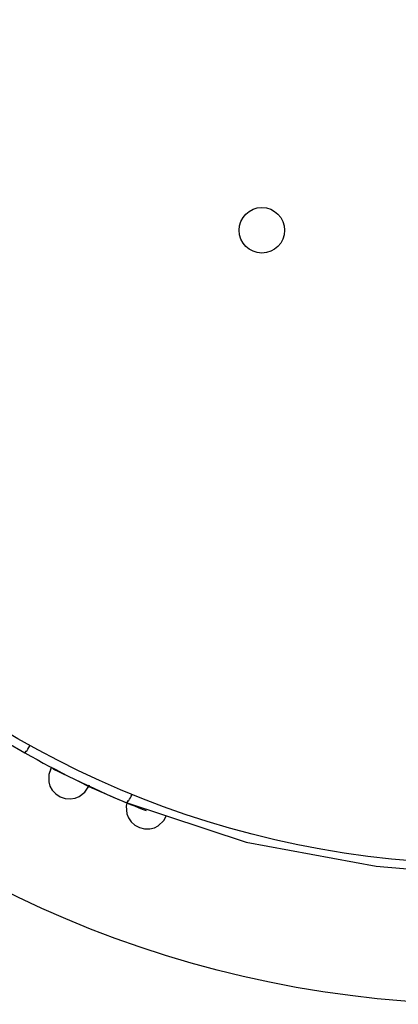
# Model space of a CAD drawing. Header units: millimetres. Extents: x -0.13 to 0.24, y 0 to 1.59.
# Tile 35 of 68: x 0.0577 to 0.0685, y 0.759 to 0.7871. Entities that reach past the tile are written whole.
import ezdxf

# ---------------------------------------------------------------- set-up
doc = ezdxf.new("R2010")
doc.units = ezdxf.units.MM
doc.layers.add('BLOCKS', color=3, linetype='Continuous')

msp = doc.modelspace()

# ---------------------------------------------------------------- linework, layer by layer
at = {"layer": 'BLOCKS'}
for points, knots in [([(0.10208, 0.789955), (0.10208, 0.807074), (0.088202, 0.820952), (0.071084, 0.820952), (0.071084, 0.820952), (0.053967, 0.820952), (0.040087, 0.807074), (0.040087, 0.789955), (0.040087, 0.789955), (0.040087, 0.772839), (0.053967, 0.758959), (0.071084, 0.758959), (0.071084, 0.758959), (0.088202, 0.758959), (0.10208, 0.772839), (0.10208, 0.789955)], [0, 0, 0, 0, 0.25, 0.25, 0.25, 0.25, 0.5, 0.5, 0.5, 0.5, 0.75, 0.75, 0.75, 0.75, 1, 1, 1, 1]), ([(0.098076, 0.789955), (0.098076, 0.804866), (0.085992, 0.81695), (0.071084, 0.81695), (0.071084, 0.81695), (0.056175, 0.81695), (0.044091, 0.804866), (0.044091, 0.789955), (0.044091, 0.789955), (0.044091, 0.775047), (0.056175, 0.762963), (0.071084, 0.762963), (0.071084, 0.762963), (0.085992, 0.762963), (0.098076, 0.775047), (0.098076, 0.789955)], [0, 0, 0, 0, 0.25, 0.25, 0.25, 0.25, 0.5, 0.5, 0.5, 0.5, 0.75, 0.75, 0.75, 0.75, 1, 1, 1, 1]), ([(0.065269, 0.781059), (0.065269, 0.781417), (0.064979, 0.781709), (0.064619, 0.781709), (0.064619, 0.781709), (0.064261, 0.781709), (0.063969, 0.781417), (0.063969, 0.781059), (0.063969, 0.781059), (0.063969, 0.780698), (0.064261, 0.780409), (0.064619, 0.780409), (0.064619, 0.780409), (0.064979, 0.780409), (0.065269, 0.780698), (0.065269, 0.781059)], [0, 0, 0, 0, 0.25, 0.25, 0.25, 0.25, 0.5, 0.5, 0.5, 0.5, 0.75, 0.75, 0.75, 0.75, 1, 1, 1, 1]), ([(0.05253, 0.770001), (0.05253, 0.770001), (0.053369, 0.769264), (0.053369, 0.769264), (0.053369, 0.769264), (0.053369, 0.769264), (0.055285, 0.767775), (0.055285, 0.767775), (0.055285, 0.767775), (0.055285, 0.767775), (0.057318, 0.766446), (0.057318, 0.766446), (0.057318, 0.766446), (0.057318, 0.766446), (0.05784, 0.766142), (0.05784, 0.766142)], [0, 0, 0, 0, 0.25, 0.25, 0.25, 0.25, 0.5, 0.5, 0.5, 0.5, 0.75, 0.75, 0.75, 0.75, 1, 1, 1, 1]), ([(0.05784, 0.766142), (0.05784, 0.766142), (0.05785, 0.766146), (0.05785, 0.766146), (0.05785, 0.766146), (0.05785, 0.766146), (0.057865, 0.766161), (0.057865, 0.766161), (0.057865, 0.766161), (0.057865, 0.766161), (0.057883, 0.766184), (0.057883, 0.766184), (0.057883, 0.766184), (0.057883, 0.766184), (0.057908, 0.76621), (0.057908, 0.76621), (0.057908, 0.76621), (0.057908, 0.76621), (0.057931, 0.766246), (0.057931, 0.766246), (0.057931, 0.766246), (0.057931, 0.766246), (0.05796, 0.766289), (0.05796, 0.766289), (0.05796, 0.766289), (0.05796, 0.766289), (0.057987, 0.766335), (0.057987, 0.766335), (0.057987, 0.766335), (0.057987, 0.766335), (0.057995, 0.766349), (0.057995, 0.766349)], [0, 0, 0, 0, 0.125, 0.125, 0.125, 0.125, 0.25, 0.25, 0.25, 0.25, 0.375, 0.375, 0.375, 0.375, 0.5, 0.5, 0.5, 0.5, 0.625, 0.625, 0.625, 0.625, 0.75, 0.75, 0.75, 0.75, 0.875, 0.875, 0.875, 0.875, 1, 1, 1, 1]), ([(0.058583, 0.765683), (0.058583, 0.765683), (0.058527, 0.765525), (0.058527, 0.765525), (0.058527, 0.765525), (0.058527, 0.765525), (0.058527, 0.765312), (0.058527, 0.765312), (0.058527, 0.765312), (0.058527, 0.765312), (0.058562, 0.765192), (0.058562, 0.765192), (0.058562, 0.765192), (0.058562, 0.765192), (0.058628, 0.765072), (0.058628, 0.765072), (0.058628, 0.765072), (0.058628, 0.765072), (0.05873, 0.764964), (0.05873, 0.764964), (0.05873, 0.764964), (0.05873, 0.764964), (0.058854, 0.764884), (0.058854, 0.764884), (0.058854, 0.764884), (0.058854, 0.764884), (0.058997, 0.764832), (0.058997, 0.764832), (0.058997, 0.764832), (0.058997, 0.764832), (0.059144, 0.764824), (0.059144, 0.764824), (0.059144, 0.764824), (0.059144, 0.764824), (0.059278, 0.764842), (0.059278, 0.764842), (0.059278, 0.764842), (0.059278, 0.764842), (0.059394, 0.76489), (0.059394, 0.76489), (0.059394, 0.76489), (0.059394, 0.76489), (0.059562, 0.76502), (0.059562, 0.76502), (0.059562, 0.76502), (0.059562, 0.76502), (0.059653, 0.765161), (0.059653, 0.765161)], [0, 0, 0, 0, 0.083333, 0.083333, 0.083333, 0.083333, 0.166667, 0.166667, 0.166667, 0.166667, 0.25, 0.25, 0.25, 0.25, 0.333333, 0.333333, 0.333333, 0.333333, 0.416667, 0.416667, 0.416667, 0.416667, 0.5, 0.5, 0.5, 0.5, 0.583333, 0.583333, 0.583333, 0.583333, 0.666667, 0.666667, 0.666667, 0.666667, 0.75, 0.75, 0.75, 0.75, 0.833333, 0.833333, 0.833333, 0.833333, 0.916667, 0.916667, 0.916667, 0.916667, 1, 1, 1, 1]), ([(0.059543, 0.765244), (0.059543, 0.765244), (0.059429, 0.7653), (0.059429, 0.7653), (0.059429, 0.7653), (0.059429, 0.7653), (0.059289, 0.76537), (0.059289, 0.76537), (0.059289, 0.76537), (0.059289, 0.76537), (0.059212, 0.765409), (0.059212, 0.765409), (0.059212, 0.765409), (0.059212, 0.765409), (0.059131, 0.765447), (0.059131, 0.765447), (0.059131, 0.765447), (0.059131, 0.765447), (0.059051, 0.765486), (0.059051, 0.765486), (0.059051, 0.765486), (0.059051, 0.765486), (0.058972, 0.765525), (0.058972, 0.765525), (0.058972, 0.765525), (0.058972, 0.765525), (0.058831, 0.765592), (0.058831, 0.765592), (0.058831, 0.765592), (0.058831, 0.765592), (0.058676, 0.765666), (0.058676, 0.765666), (0.058676, 0.765666), (0.058676, 0.765666), (0.05861, 0.765734), (0.05861, 0.765734)], [0, 0, 0, 0, 0.111111, 0.111111, 0.111111, 0.111111, 0.222222, 0.222222, 0.222222, 0.222222, 0.333333, 0.333333, 0.333333, 0.333333, 0.444444, 0.444444, 0.444444, 0.444444, 0.555556, 0.555556, 0.555556, 0.555556, 0.666667, 0.666667, 0.666667, 0.666667, 0.777778, 0.777778, 0.777778, 0.777778, 0.888889, 0.888889, 0.888889, 0.888889, 1, 1, 1, 1]), ([(0.060738, 0.76472), (0.060738, 0.76472), (0.06075, 0.764722), (0.06075, 0.764722), (0.06075, 0.764722), (0.06075, 0.764722), (0.060769, 0.764733), (0.060769, 0.764733), (0.060769, 0.764733), (0.060769, 0.764733), (0.060792, 0.764751), (0.060792, 0.764751), (0.060792, 0.764751), (0.060792, 0.764751), (0.060812, 0.764778), (0.060812, 0.764778), (0.060812, 0.764778), (0.060812, 0.764778), (0.060839, 0.764815), (0.060839, 0.764815), (0.060839, 0.764815), (0.060839, 0.764815), (0.060862, 0.764857), (0.060862, 0.764857), (0.060862, 0.764857), (0.060862, 0.764857), (0.060887, 0.764904), (0.060887, 0.764904), (0.060887, 0.764904), (0.060887, 0.764904), (0.060912, 0.764954), (0.060912, 0.764954)], [0, 0, 0, 0, 0.125, 0.125, 0.125, 0.125, 0.25, 0.25, 0.25, 0.25, 0.375, 0.375, 0.375, 0.375, 0.5, 0.5, 0.5, 0.5, 0.625, 0.625, 0.625, 0.625, 0.75, 0.75, 0.75, 0.75, 0.875, 0.875, 0.875, 0.875, 1, 1, 1, 1]), ([(0.060738, 0.76472), (0.060738, 0.76472), (0.06417, 0.763586), (0.06417, 0.763586), (0.06417, 0.763586), (0.06417, 0.763586), (0.067883, 0.762905), (0.067883, 0.762905), (0.067883, 0.762905), (0.067883, 0.762905), (0.069448, 0.76277), (0.069448, 0.76277), (0.069448, 0.76277), (0.069448, 0.76277), (0.071026, 0.762725), (0.071026, 0.762725)], [0, 0, 0, 0, 0.25, 0.25, 0.25, 0.25, 0.5, 0.5, 0.5, 0.5, 0.75, 0.75, 0.75, 0.75, 1, 1, 1, 1]), ([(0.060781, 0.764774), (0.060781, 0.764774), (0.06074, 0.764612), (0.06074, 0.764612), (0.06074, 0.764612), (0.06074, 0.764612), (0.060758, 0.764401), (0.060758, 0.764401), (0.060758, 0.764401), (0.060758, 0.764401), (0.060804, 0.764285), (0.060804, 0.764285), (0.060804, 0.764285), (0.060804, 0.764285), (0.060881, 0.764174), (0.060881, 0.764174), (0.060881, 0.764174), (0.060881, 0.764174), (0.060988, 0.764074), (0.060988, 0.764074), (0.060988, 0.764074), (0.060988, 0.764074), (0.061121, 0.764004), (0.061121, 0.764004), (0.061121, 0.764004), (0.061121, 0.764004), (0.061268, 0.763967), (0.061268, 0.763967), (0.061268, 0.763967), (0.061268, 0.763967), (0.061413, 0.763969), (0.061413, 0.763969), (0.061413, 0.763969), (0.061413, 0.763969), (0.061547, 0.764002), (0.061547, 0.764002), (0.061547, 0.764002), (0.061547, 0.764002), (0.061657, 0.764058), (0.061657, 0.764058), (0.061657, 0.764058), (0.061657, 0.764058), (0.061812, 0.764203), (0.061812, 0.764203), (0.061812, 0.764203), (0.061812, 0.764203), (0.061891, 0.76435), (0.061891, 0.76435)], [0, 0, 0, 0, 0.083333, 0.083333, 0.083333, 0.083333, 0.166667, 0.166667, 0.166667, 0.166667, 0.25, 0.25, 0.25, 0.25, 0.333333, 0.333333, 0.333333, 0.333333, 0.416667, 0.416667, 0.416667, 0.416667, 0.5, 0.5, 0.5, 0.5, 0.583333, 0.583333, 0.583333, 0.583333, 0.666667, 0.666667, 0.666667, 0.666667, 0.75, 0.75, 0.75, 0.75, 0.833333, 0.833333, 0.833333, 0.833333, 0.916667, 0.916667, 0.916667, 0.916667, 1, 1, 1, 1])]:
    msp.add_open_spline(points, degree=3, knots=knots, dxfattribs=at)
for points in [[(0.05784, 0.766142), (0.058775, 0.76561), (0.059742, 0.765134), (0.060738, 0.76472)], [(0.05861, 0.765734), (0.05861, 0.765734), (0.058566, 0.765654), (0.058566, 0.765654)], [(0.059543, 0.765242), (0.060123, 0.764973), (0.060713, 0.76472), (0.061311, 0.76449)], [(0.059678, 0.765215), (0.059678, 0.765215), (0.059639, 0.765128), (0.059639, 0.765128)]]:
    msp.add_open_spline(points, degree=3, dxfattribs=at)

doc.saveas('drawing.dxf')
